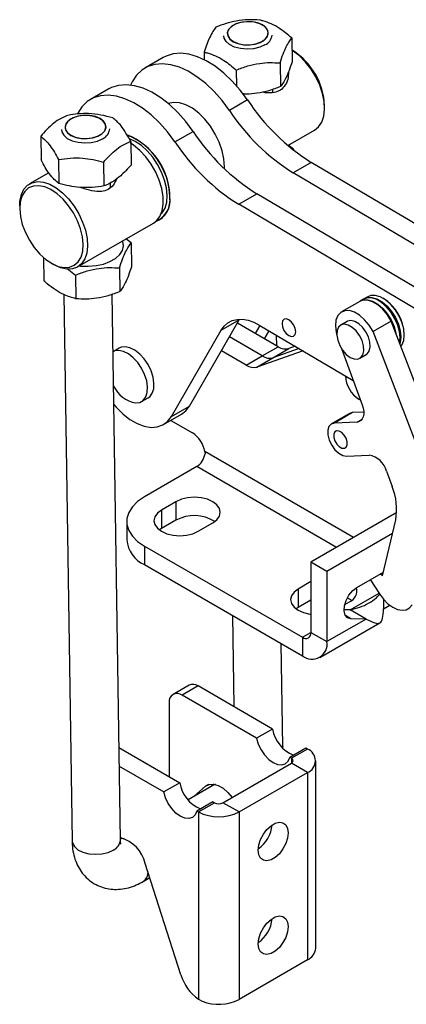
# Model space of a CAD drawing. Extents: x 72 to 515, y 20 to 374.
# Tile 12 of 25: x 363 to 420, y 42 to 187. Entities that reach past the tile are written whole.
import ezdxf

# ---------------------------------------------------------------- set-up
doc = ezdxf.new("R2010")
doc.units = 0
doc.header["$LTSCALE"] = 1.333333
doc.layers.get('0').update_dxf_attribs({"linetype": 'CONTINUOUS'})

msp = doc.modelspace()

# ---------------------------------------------------------------- linework, layer by layer
at = {"color": 7, "linetype": 'CONTINUOUS'}
for p, q in [((403.5292, 184.332), (403.5814, 180.8464)), ((384.5969, 181.4553), (381.9256, 179.9132)), ((390.6414, 182.2429), (390.6582, 181.1219)), ((403.6774, 182.472), (403.556, 182.5421)), ((401.8021, 180.6596), (401.8543, 177.174)), ((395.3582, 179.615), (395.3927, 177.3111)), ((376.583, 176.829), (373.9117, 175.2869)), ((400.746, 176.2952), (400.7388, 176.7785)), ((385.5078, 174.7324), (385.3789, 174.658)), ((397.0149, 175.2138), (394.3436, 173.6717)), ((408.3514, 174.0127), (408.3514, 174.3755)), ((366.5759, 169.8765), (366.6281, 166.3909)), ((386.3297, 169.0454), (389.001, 170.5875)), ((402.9558, 168.5112), (406.8899, 170.7823)), ((379.8257, 169.122), (379.8779, 165.6364)), ((403.7746, 167.9527), (403.0124, 168.5439)), ((403.7746, 167.9527), (403.7763, 167.8381)), ((369.2095, 166.4267), (369.2618, 162.9411)), ((375.8344, 166.0495), (375.8866, 162.5638)), ((406.4024, 166.0279), (403.7311, 164.4858)), ((434.0606, 149.6568), (406.4024, 166.0279)), ((367.7728, 164.4942), (364.9509, 162.8652)), ((431.3893, 148.1147), (403.7311, 164.4858)), ((376.864, 162.3425), (376.8537, 163.0267)), ((395.7173, 159.8595), (398.3885, 161.4016)), ((426.0467, 145.0305), (398.3885, 161.4016)), ((363.4894, 159.6348), (363.4894, 159.272)), ((423.3754, 143.4884), (395.7173, 159.8595)), ((372.0059, 150.6443), (383.1625, 157.0848)), ((384.1053, 157.6291), (384.5489, 157.8852)), ((379.8901, 154.1645), (379.1279, 154.7557)), ((379.8901, 154.1645), (379.9424, 150.6789)), ((367.0032, 152.0144), (367.0545, 148.5898)), ((368.1634, 151.1755), (368.4776, 150.994)), ((368.5655, 150.9442), (368.4776, 150.994)), ((370.4909, 150.4001), (371.7191, 149.4475)), ((371.7191, 149.4475), (371.7714, 145.9619)), ((378.163, 150.4921), (378.2153, 147.0064)), ((369.9885, 146.5631), (371.1931, 66.1789)), ((378.3034, 66.2855), (377.0997, 146.6109)), ((413.5309, 145.5756), (410.8596, 144.0335)), ((414.0966, 145.9022), (413.5938, 145.6119)), ((414.7252, 146.265), (414.2223, 145.9747)), ((416.382, 145.6456), (416.3192, 145.6818)), ((417.0106, 146.0084), (416.9477, 146.0447)), ((388.4849, 130.1706), (395.8055, 142.8644)), ((393.1342, 141.3223), (395.8055, 142.8644)), ((401.5396, 138.9014), (395.5231, 142.3747)), ((395.8055, 142.8644), (395.8538, 142.9459)), ((398.1968, 140.8312), (398.881, 142.0176)), ((398.8364, 142.044), (412.5747, 133.9122)), ((411.6707, 142.6286), (410.7279, 142.0843)), ((418.1565, 142.677), (415.4852, 141.1349)), ((428.5716, 115.5458), (418.1565, 142.677)), ((385.8136, 128.6285), (393.1342, 141.3223)), ((399.5337, 140.0594), (400.2095, 141.2313)), ((401.3043, 139.0372), (401.2809, 140.5971)), ((425.9003, 114.0037), (415.4852, 141.1349)), ((420.0899, 140.6017), (420.0899, 140.6742)), ((399.1826, 137.5407), (394.3456, 140.333)), ((419.4614, 140.2388), (419.4614, 140.3114)), ((378.1446, 138.7036), (377.2261, 138.1733)), ((396.8256, 136.18), (393.1682, 138.2914)), ((405.1901, 138.2833), (398.3991, 135.9106)), ((399.1826, 137.5407), (401.5396, 138.9014)), ((400.7562, 137.2712), (403.1132, 138.6319)), ((404.6194, 138.621), (400.7562, 137.2712)), ((404.0488, 138.9588), (403.1132, 138.6319)), ((410.8325, 138.6522), (413.8923, 130.3274)), ((413.5499, 137.1959), (414.4927, 137.7402)), ((396.8256, 136.18), (399.1826, 137.5407)), ((398.3991, 135.9106), (400.7562, 137.2712)), ((381.4348, 130.8267), (382.3776, 131.371)), ((413.4166, 131.1932), (413.6113, 131.0918)), ((384.6497, 127.4352), (387.321, 128.9773)), ((385.8136, 128.6285), (388.4849, 130.1706)), ((412.0389, 129.0893), (409.3676, 127.5472)), ((412.4778, 129.213), (409.8065, 127.6709)), ((412.4778, 129.213), (412.0389, 129.0893)), ((414.115, 129.2864), (412.4778, 129.213)), ((385.7388, 128.064), (388.9035, 126.237)), ((413.1266, 127.8198), (409.8065, 127.6709)), ((390.7451, 123.4643), (390.7645, 123.1385)), ((411.5951, 122.8045), (414.9152, 122.9533)), ((389.5321, 121.2616), (381.8378, 116.8198)), ((417.4696, 120.5945), (418.2998, 118.3357)), ((386.489, 116.0941), (384.352, 114.8604)), ((386.489, 116.0941), (386.489, 113.3723)), ((384.352, 114.8604), (384.352, 112.1386)), ((418.9678, 114.4898), (406.3509, 107.2062)), ((379.2343, 113.1913), (379.2343, 110.4695)), ((386.489, 113.3723), (384.352, 112.1386)), ((416.8971, 105.1791), (418.8232, 113.4247)), ((384.352, 112.1386), (384.0461, 111.9393)), ((389.7574, 111.7399), (391.8945, 112.9736)), ((418.3535, 111.4138), (408.7079, 105.8455)), ((381.8378, 109.5628), (405.0938, 96.1374)), ((381.8378, 109.5628), (381.8378, 106.841)), ((381.8378, 106.841), (405.0938, 93.4156)), ((406.3509, 107.2062), (406.3509, 96.8634)), ((408.7079, 105.8455), (406.3509, 107.2062)), ((408.7079, 105.8455), (408.7079, 95.5027)), ((406.3509, 104.3378), (404.4653, 103.2493)), ((413.1077, 103.4862), (417.0307, 105.7509)), ((415.0832, 104.6267), (416.4363, 102.5422)), ((416.8971, 105.1791), (416.5285, 105.4611)), ((404.4653, 103.2493), (404.4653, 100.5275)), ((406.3509, 101.616), (404.4653, 100.5275)), ((417.036, 101.8223), (417.036, 100.3098)), ((404.4653, 100.5275), (404.1593, 100.3281)), ((412.1086, 100.1873), (411.2221, 100.2064)), ((411.3188, 100.9648), (412.0077, 101.3625)), ((414.4656, 98.8266), (412.1086, 100.1873)), ((417.036, 100.3098), (417.9761, 100.8525)), ((394.7869, 99.3657), (394.988, 85.9473)), ((414.4656, 98.8266), (408.7079, 95.5027)), ((414.4656, 98.8266), (412.2395, 98.8747)), ((407.6491, 93.1626), (416.4995, 98.2718)), ((405.0938, 96.1374), (405.0938, 93.4156)), ((406.3509, 96.8634), (408.7079, 95.5027)), ((402.1879, 80.0737), (401.9608, 95.2243)), ((388.4081, 89.1081), (386.0511, 87.7474)), ((389.7413, 88.9761), (387.3843, 87.6154)), ((400.7136, 82.6419), (389.7413, 88.9761)), ((398.3565, 81.2813), (387.3843, 87.6154)), ((385.4987, 86.5265), (385.4987, 75.7844)), ((400.7136, 82.6419), (398.3565, 81.2813)), ((378.0992, 79.9131), (387.0428, 74.75)), ((405.5822, 79.8313), (403.2252, 78.4707)), ((405.8192, 79.6945), (403.4622, 78.3339)), ((405.8192, 79.6945), (405.5822, 79.8313)), ((403.4622, 78.3339), (403.2252, 78.4707)), ((378.1403, 77.168), (384.6858, 73.3893)), ((393.4055, 71.8026), (403.4622, 77.6082)), ((405.8192, 76.2475), (403.4622, 77.6082)), ((407.0558, 50.3901), (407.0558, 77.971)), ((385.4987, 75.7844), (385.5028, 75.6391)), ((395.7625, 70.4419), (405.8192, 76.2475)), ((405.8192, 76.2475), (405.8192, 48.6665)), ((387.0428, 74.75), (384.6858, 73.3893)), ((391.9145, 74.3406), (388.2611, 72.2315)), ((389.1688, 72.7556), (390.8558, 74.2145)), ((391.5258, 74.1162), (392.0129, 74.5375)), ((388.2365, 72.2616), (388.3195, 72.2653)), ((391.9115, 71.9394), (389.5545, 70.5787)), ((389.7914, 70.4419), (392.1484, 71.8026)), ((391.9115, 71.9394), (392.1484, 71.8026)), ((395.7625, 70.4419), (393.4055, 71.8026)), ((389.5545, 70.5787), (389.7914, 70.4419)), ((389.7914, 70.4419), (389.7914, 42.8742)), ((395.7625, 70.4419), (395.7625, 42.861)), ((378.3422, 66.6455), (378.2986, 66.6078)), ((378.5316, 66.6148), (378.3004, 66.4814)), ((387.196, 46.4939), (381.9704, 62.8636)), ((381.6419, 60.1994), (382.6374, 60.7741)), ((405.8192, 48.6665), (395.7625, 42.861)), ((389.7914, 42.8742), (390.3423, 42.5931))]:
    msp.add_line(p, q, dxfattribs=at)
at = {"color": 8, "linetype": 'CONTINUOUS'}
for p, q in [((413.1266, 127.8198), (413.8921, 128.2617)), ((412.6294, 110.8308), (390.7451, 123.4643)), ((410.1151, 109.3792), (389.5321, 121.2616)), ((412.1094, 100.1875), (416.3687, 102.6463)), ((412.2395, 98.8747), (411.4339, 99.3398)), ((405.0938, 96.1374), (406.3509, 96.8631)), ((402.1879, 80.0737), (402.1698, 79.8525)), ((403.4622, 78.3339), (403.4622, 77.6082)), ((391.2961, 74.4687), (390.8558, 74.2145))]:
    msp.add_line(p, q, dxfattribs=at)
at = {"color": 7, "linetype": 'CONTINUOUS', "flags": 128}
for points in [[(394.921, 183.7875), (395.61, 183.5019), (396.4163, 183.3395), (397.2748, 183.3133), (398.1157, 183.4256), (398.8711, 183.6672), (399.4797, 184.0185), (399.8923, 184.4512), (400.0753, 184.93), (400.0139, 185.4163), (399.7132, 185.8706), (399.1975, 186.2562), (398.5086, 186.5418), (397.7022, 186.7042), (396.8438, 186.7304), (396.0028, 186.6181), (395.2474, 186.3765), (394.6388, 186.0251), (394.2263, 185.5925), (394.0433, 185.1137), (394.1046, 184.6274), (394.4053, 184.173), (394.921, 183.7875)], [(394.938, 183.7972), (395.6574, 183.5033), (396.5014, 183.3444), (397.3949, 183.3344), (398.2587, 183.4745), (399.0158, 183.752), (399.5991, 184.1423), (399.9568, 184.6108), (400.057, 185.1158), (399.8908, 185.6125), (399.473, 186.0567), (398.8408, 186.4089), (398.0503, 186.6379), (397.1717, 186.7233), (396.2831, 186.6575), (395.4635, 186.4464), (394.7857, 186.1087), (394.3099, 185.6744), (394.0784, 185.1822), (394.1118, 184.6757), (394.407, 184.1999), (394.938, 183.7972)], [(399.5779, 183.3011), (398.8063, 182.9614), (397.9056, 182.7508), (396.9424, 182.6849), (395.9883, 182.7686), (395.1139, 182.9956), (394.3842, 183.3491), (393.8533, 183.803), (393.5604, 184.3235), (393.5089, 184.6483)], [(397.0149, 175.2138), (395.9338, 176.6688), (394.7641, 177.9955), (393.528, 179.1687), (392.2489, 180.1663), (390.9512, 180.9692), (389.6593, 181.5623), (388.3978, 181.9343), (387.1908, 182.0781), (386.0609, 181.991), (385.0298, 181.6747), (384.5969, 181.4553)], [(406.8899, 170.7823), (407.4762, 171.2585), (407.936, 171.951), (408.2306, 172.8221), (408.3491, 173.8403), (408.2875, 174.9689), (408.0478, 176.167), (407.6388, 177.3913), (407.0752, 178.5976), (406.3775, 179.7422), (405.5707, 180.7839), (404.6842, 181.685), (403.7499, 182.4128), (403.5561, 182.5378)], [(394.3436, 173.6717), (393.2625, 175.1267), (392.0928, 176.4534), (390.8567, 177.6266), (389.5776, 178.6242), (388.2799, 179.4271), (386.988, 180.0202), (385.7266, 180.3922), (384.5195, 180.536), (383.3896, 180.4489), (382.3585, 180.1326), (381.4456, 179.593), (380.6683, 178.8404), (380.0414, 177.8891), (379.8127, 177.4037)], [(389.001, 170.5875), (387.9199, 172.0425), (386.7502, 173.3692), (385.5141, 174.5424), (384.2351, 175.54), (382.9373, 176.3429), (381.6454, 176.936), (380.384, 177.308), (379.1769, 177.4518), (378.0471, 177.3647), (377.0159, 177.0484), (376.583, 176.829)], [(386.3297, 169.0454), (385.2486, 170.5004), (384.079, 171.8271), (382.8428, 173.0003), (381.5638, 173.9979), (380.266, 174.8008), (378.9741, 175.3939), (377.7127, 175.7659), (376.5056, 175.9097), (375.3758, 175.8226), (374.3446, 175.5063), (373.4318, 174.9667), (372.6545, 174.2141), (372.0275, 173.2628), (372.0156, 173.24)], [(393.6095, 165.0936), (393.6196, 165.3898), (393.5408, 166.5354), (393.2831, 167.7472), (392.8559, 168.9813), (392.2745, 170.1932), (391.56, 171.3391), (390.7383, 172.3775), (389.8389, 173.2709), (388.8945, 173.987), (387.9392, 174.5), (387.0074, 174.7912), (386.1329, 174.8502), (385.3551, 174.678)], [(375.5976, 170.2321), (376.0091, 170.6651), (376.191, 171.144), (376.1286, 171.6303), (375.8268, 172.0844), (375.3102, 172.4696), (374.6206, 172.7546), (373.8139, 172.9164), (372.9554, 172.9419), (372.1146, 172.829), (371.3598, 172.5869), (370.752, 172.2351), (370.3404, 171.8022), (370.1585, 171.3232), (370.221, 170.837), (370.5227, 170.3829), (371.0393, 169.9977), (371.729, 169.7126), (372.5357, 169.5508), (373.3942, 169.5253), (374.235, 169.6382), (374.9898, 169.8803), (375.5976, 170.2321)], [(375.5784, 170.2401), (376.0007, 170.6914), (376.1718, 171.191), (376.0766, 171.6943), (375.7236, 172.1567), (375.1441, 172.5371), (374.3897, 172.8017), (373.5272, 172.9269), (372.6335, 172.9017), (371.7879, 172.7282), (371.0655, 172.422), (370.5305, 172.0102), (370.2305, 171.5293), (370.192, 171.0222), (370.4187, 170.5339), (370.8902, 170.1077), (371.5647, 169.7816), (372.3823, 169.5845), (373.2703, 169.5339), (374.1498, 169.6344), (374.9426, 169.877), (375.5784, 170.2401)], [(369.6244, 170.8601), (369.6759, 170.5352), (369.9688, 170.0148), (370.4997, 169.5609), (371.2295, 169.2074), (372.1038, 168.9804), (373.0579, 168.8967), (374.0211, 168.9626), (374.9218, 169.1732), (375.6934, 169.5128)], [(384.2799, 158.4112), (384.4632, 158.6106), (384.8761, 159.303), (385.1238, 160.1659), (385.1969, 161.1661), (385.0924, 162.2652), (384.8144, 163.421), (384.3736, 164.589), (383.787, 165.7244), (383.077, 166.7835), (382.271, 167.7256), (381.3999, 168.5146), (380.4972, 169.12), (379.6547, 169.4996)], [(383.1625, 157.0848), (383.6099, 157.4189), (384.1087, 158.0625), (384.4457, 158.8917), (384.609, 159.8764), (384.5924, 160.9811), (384.3967, 162.1657), (384.0289, 163.3876), (383.5022, 164.6026), (382.8358, 165.7666), (382.0537, 166.8378), (381.1842, 167.7773), (380.2587, 168.5512), (379.7615, 168.8815)], [(363.4894, 159.6348), (363.5285, 160.3325), (363.736, 161.2814), (364.1149, 162.0668), (364.6515, 162.6601), (365.3264, 163.04), (366.1153, 163.1928), (366.9895, 163.1129), (367.9176, 162.8031), (368.8659, 162.2748), (369.8002, 161.5469), (370.6868, 160.6459), (371.4935, 159.6042), (372.1913, 158.4595), (372.7549, 157.2532), (373.1639, 156.0289), (373.4035, 154.8308), (373.4652, 153.7023), (373.3466, 152.684), (373.0521, 151.813), (372.5923, 151.1205), (371.9837, 150.6316), (371.2485, 150.3641), (370.4132, 150.3275), (369.508, 150.5232), (368.5655, 150.9442), (368.5655, 150.9442)], [(368.2457, 151.1288), (369.156, 150.7254), (370.0282, 150.5467), (370.8288, 150.5996), (371.5269, 150.8821), (372.0958, 151.3833), (372.5136, 152.0839), (372.7643, 152.9571), (372.8382, 153.9692), (372.7325, 155.0814), (372.4512, 156.251), (372.0052, 157.4329), (371.4115, 158.5818), (370.6931, 159.6535), (369.8775, 160.6068), (368.996, 161.4052), (368.0826, 162.0178), (367.1723, 162.4212), (366.3001, 162.5999), (365.4996, 162.547), (364.8014, 162.2645), (364.2325, 161.7633), (363.8147, 161.0627), (363.564, 160.1895), (363.4901, 159.1774), (363.5958, 158.0651), (363.8771, 156.8956), (364.3232, 155.7137), (364.9168, 154.5648), (365.6352, 153.4931), (366.4509, 152.5397), (367.3323, 151.7414), (368.2457, 151.1288)], [(372.2643, 150.7934), (372.4313, 150.7754), (373.5807, 150.7339), (374.7233, 150.8338), (375.8058, 151.0703), (376.7775, 151.4324), (377.593, 151.9032), (378.2141, 152.4606), (378.6119, 153.0786), (378.7676, 153.7283), (378.6741, 154.3793), (378.6393, 154.4736)], [(419.5943, 138.9317), (419.7383, 139.1366), (420.0028, 139.8037), (420.0898, 140.6225), (419.9942, 141.5456), (419.7215, 142.5193), (419.2875, 143.4869), (418.7176, 144.3923), (418.0447, 145.1829), (417.3081, 145.8126), (416.5505, 146.245), (415.8159, 146.4548), (415.1471, 146.4299), (414.7252, 146.265)], [(418.1565, 142.677), (417.5946, 143.6041), (416.9229, 144.4193), (416.1816, 145.0742), (415.4148, 145.5297), (414.6681, 145.7588), (413.986, 145.7477), (413.5309, 145.5756)], [(413.5938, 145.6119), (414.0158, 145.7767), (414.6846, 145.8016), (415.4191, 145.5918), (416.1767, 145.1595), (416.9134, 144.5298), (417.5862, 143.7392), (418.1562, 142.8338), (418.5901, 141.8661), (418.8628, 140.8925), (418.8825, 140.7859)], [(419.3835, 139.4808), (419.4613, 140.2597), (419.3657, 141.1828), (419.093, 142.1564), (418.659, 143.1241), (418.089, 144.0295), (417.4162, 144.82), (416.6796, 145.4498), (415.922, 145.8821), (415.1874, 146.0919), (414.5186, 146.067), (414.0966, 145.9022)], [(414.1604, 145.9369), (414.6443, 146.1396), (415.3131, 146.1645), (416.0477, 145.9547), (416.8053, 145.5224), (417.5419, 144.8926), (418.2148, 144.1021), (418.7847, 143.1967), (419.2187, 142.229), (419.4914, 141.2553), (419.587, 140.3323), (419.5, 139.5134), (419.446, 139.3179)], [(415.4852, 141.1349), (414.9233, 142.062), (414.2516, 142.8772), (413.5103, 143.5321), (412.7435, 143.9876), (411.9968, 144.2167), (411.3147, 144.2056), (410.7378, 143.955), (410.3006, 143.4799), (410.0289, 142.8086), (409.939, 141.9809), (410.0363, 141.0463), (410.1541, 140.5548)], [(393.1342, 141.3223), (393.5813, 141.9386), (394.1296, 142.4158), (394.7686, 142.7446), (395.4855, 142.9185), (396.2666, 142.9342), (397.0963, 142.7913), (397.9586, 142.4926), (398.8364, 142.044)], [(404.1017, 141.1051), (404.03, 141.592), (403.8161, 142.0953), (403.4927, 142.5386), (403.1088, 142.8542), (402.723, 142.9941), (402.394, 142.9371), (402.1719, 142.6918), (402.0905, 142.2955), (402.1622, 141.8087), (402.376, 141.3053), (402.6995, 140.8621), (403.0833, 140.5465), (403.4691, 140.4065), (403.7981, 140.4635), (404.0202, 140.7089), (404.1017, 141.1051)], [(412.1389, 137.3357), (412.7271, 137.0985), (413.263, 137.0871), (413.6991, 137.3026), (413.9965, 137.7258), (414.1289, 138.3191), (414.0845, 139.0298), (413.8671, 139.7947), (413.4962, 140.5458), (413.0047, 141.2165), (412.4363, 141.7471), (411.8414, 142.0906), (411.273, 142.2162), (410.7815, 142.113), (410.4106, 141.7901), (410.1933, 141.2761), (410.1488, 140.6167), (410.2812, 139.8706), (410.5786, 139.104), (411.0147, 138.3851), (411.5507, 137.7776), (412.1389, 137.3357)], [(414.4927, 137.7402), (414.6419, 137.8469), (414.9393, 138.2701), (415.0717, 138.8634), (415.0273, 139.574), (414.8099, 140.3389), (414.439, 141.0901), (413.9475, 141.7608), (413.3791, 142.2914), (412.7843, 142.6348), (412.2158, 142.7605), (411.7243, 142.6573), (411.6707, 142.6286)], [(380.5522, 130.6313), (381.169, 130.7078), (381.6783, 131.0042), (382.0504, 131.5034), (382.2637, 132.1763), (382.3059, 132.9838), (382.1744, 133.8791), (381.8769, 134.8101), (381.4308, 135.7226), (380.8618, 136.5636), (380.2032, 137.2844), (379.4931, 137.8429), (378.7729, 138.2067), (378.0844, 138.3547), (377.4676, 138.2783), (377.2018, 138.1593)], [(382.3776, 131.371), (382.6211, 131.5485), (382.9932, 132.0476), (383.2066, 132.7205), (383.2487, 133.5281), (383.1172, 134.4234), (382.8198, 135.3543), (382.3736, 136.2668), (381.8047, 137.1079), (381.146, 137.8286), (380.4359, 138.3871), (379.7157, 138.751), (379.0272, 138.899), (378.4104, 138.8225), (378.1446, 138.7036)], [(377.3427, 130.3963), (377.6758, 130.0136), (378.6724, 129.0257), (379.7153, 128.2126), (380.7741, 127.5982), (381.8179, 127.2002), (382.8164, 127.0302), (383.7406, 127.0932), (384.5635, 127.3874), (385.2613, 127.9042), (385.8136, 128.6285)], [(387.321, 128.9773), (387.9326, 129.4463), (388.4849, 130.1706)], [(413.8923, 130.3274), (414.0348, 129.8513), (414.1082, 129.3906), (414.1094, 128.963), (414.0384, 128.5851), (413.8981, 128.2712), (413.6938, 128.0335), (413.4332, 127.881), (413.1266, 127.8198)], [(409.8065, 127.6709), (409.3373, 127.5288), (409.0015, 127.1625), (408.8321, 126.6077), (408.8457, 125.9188), (409.0408, 125.1633), (409.3984, 124.415), (409.8835, 123.7473), (410.4486, 123.2254), (411.0384, 122.9005), (411.5951, 122.8045)], [(411.6907, 124.4616), (411.6832, 124.919), (411.5261, 125.4249), (411.2433, 125.9023), (410.878, 126.2786), (410.4857, 126.4963), (410.1261, 126.5225), (409.854, 126.353), (409.7109, 126.0138), (409.7184, 125.5564), (409.8755, 125.0505), (410.1583, 124.573), (410.5236, 124.1968), (410.916, 123.9791), (411.2755, 123.9529), (411.5476, 124.1224), (411.6907, 124.4616)], [(381.8378, 116.8198), (380.8419, 116.1346), (380.0672, 115.3599), (379.5372, 114.5194), (379.2682, 113.6385), (379.2682, 112.7441), (379.5372, 111.8632), (380.0672, 111.0227), (380.8419, 110.248), (381.8378, 109.5628)], [(391.8945, 112.9736), (392.5019, 113.4306), (392.8837, 113.9628), (393.014, 114.5338), (392.8837, 115.1049), (392.5019, 115.6371), (391.8945, 116.0941), (391.1029, 116.4447), (390.181, 116.6652), (389.1917, 116.7404), (388.2025, 116.6652), (387.2806, 116.4447), (386.489, 116.0941)], [(384.352, 114.8604), (383.7446, 114.4034), (383.3627, 113.8712), (383.2325, 113.3002), (383.3627, 112.7291), (383.7446, 112.1969), (384.352, 111.7399), (385.1436, 111.3893), (386.0654, 111.1688), (387.0547, 111.0936), (388.044, 111.1688), (388.9658, 111.3893), (389.7574, 111.7399)], [(404.4653, 103.2493), (403.8578, 102.7923), (403.476, 102.2601), (403.3457, 101.689), (403.476, 101.1179), (403.8578, 100.5858), (404.4653, 100.1288), (405.2569, 99.7781), (406.1787, 99.5577), (406.3509, 99.5335)], [(412.2395, 98.8747), (411.7402, 99.0201), (411.391, 99.4169), (411.2303, 100.0214), (411.2757, 100.7672), (411.5223, 101.5725), (411.943, 102.3488), (412.4915, 103.011), (413.1077, 103.4862)], [(412.3137, 101.5618), (412.0077, 101.7611), (411.6896, 101.9253)], [(416.4363, 102.5422), (417.0253, 101.7539), (417.6861, 101.0872), (418.3853, 100.5756), (419.0877, 100.245), (419.758, 100.112), (420.3623, 100.1833), (420.8703, 100.4553), (421.2563, 100.9143)], [(398.3565, 81.2813), (398.6044, 80.4307), (399.0034, 79.592), (399.5258, 78.8231), (400.1357, 78.177), (400.7909, 77.6985), (401.446, 77.4206), (402.0559, 77.3625), (402.5783, 77.5282), (402.9773, 77.9063), (403.2252, 78.4707)], [(390.8558, 74.2145), (391.3737, 74.4931), (392.0011, 74.5388), (392.6973, 74.3486), (393.4173, 73.9348), (394.1144, 73.3243), (394.7342, 72.5696)], [(389.5545, 70.5787), (389.3066, 70.0144), (388.9076, 69.6363), (388.3851, 69.4706), (387.7753, 69.5287), (387.1201, 69.8066), (386.465, 70.2851), (385.8551, 70.9311), (385.3327, 71.7001), (384.9337, 72.5388), (384.6858, 73.3893)], [(398.591, 64.8166), (398.6801, 65.5837), (398.9402, 66.3916), (399.3502, 67.1748), (399.877, 67.8698), (400.4778, 68.4203), (401.1039, 68.7818), (401.7047, 68.9249), (402.2315, 68.8381), (402.6415, 68.5283), (402.9016, 68.0208), (402.9907, 67.3565), (402.9016, 66.5894), (402.6415, 65.7815), (402.2315, 64.9983), (401.7047, 64.3033), (401.1039, 63.7528), (400.4778, 63.3913), (399.877, 63.2482), (399.3502, 63.335), (398.9402, 63.6448), (398.6801, 64.1523), (398.591, 64.8166)], [(398.591, 51.0261), (398.6801, 51.7933), (398.9402, 52.6011), (399.3502, 53.3843), (399.877, 54.0793), (400.4778, 54.6298), (401.1039, 54.9913), (401.7047, 55.1344), (402.2315, 55.0476), (402.6415, 54.7379), (402.9016, 54.2303), (402.9907, 53.5661), (402.9016, 52.7989), (402.6415, 51.991), (402.2315, 51.2079), (401.7047, 50.5129), (401.1039, 49.9623), (400.4778, 49.6009), (399.877, 49.4577), (399.3502, 49.5446), (398.9402, 49.8543), (398.6801, 50.3619), (398.591, 51.0261)]]:
    msp.add_lwpolyline(points, dxfattribs=at)
at = {"color": 8, "linetype": 'CONTINUOUS', "flags": 128}
for points in [[(392.3037, 74.4833), (392.2067, 74.4612), (391.9145, 74.3406)], [(371.1931, 66.1789), (371.2446, 65.8541), (371.5374, 65.3336), (372.0684, 64.8798), (372.7981, 64.5262), (373.6724, 64.2992), (374.6266, 64.2155), (375.5897, 64.2815), (376.4905, 64.492), (377.262, 64.8317)], [(378.8665, 66.5195), (378.3788, 66.4785), (378.3008, 66.4549)]]:
    msp.add_lwpolyline(points, dxfattribs=at)
at = {"color": 7, "linetype": 'CONTINUOUS'}
for centre, radius, start, end in [((398.8693, 184.9085), 1.7567, 293.788112, 354.981536), ((398.318, 173.9808), 10.0411, 2.253158, 57.741453), ((422.7719, 192.1464), 30.8243, 213.320807, 237.923044), ((420.1006, 190.6043), 30.8243, 213.320807, 237.923044), ((374.9848, 171.1203), 1.7567, 293.788087, 354.981597), ((375.452, 160.6936), 10.154, 0.394402, 67.859992), ((375.4953, 160.7192), 10.0736, 1.371888, 67.783965), ((414.758, 187.5201), 30.8243, 213.320807, 237.923044), ((412.0867, 185.978), 30.8243, 213.320807, 237.923044), ((382.3189, 160.4397), 3.2887, 292.969389, 9.110888), ((382.3543, 160.3915), 3.2726, 290.687035, 6.526533), ((412.8333, 140.041), 6.6336, 2.336129, 57.658495), ((413.4618, 140.4038), 6.6336, 2.336129, 57.658495), ((402.6234, 140.5012), 1.9324, 235.884992, 284.681144), ((400.2664, 139.1406), 1.9324, 235.884992, 284.681144), ((397.9094, 137.7799), 1.9324, 235.884992, 284.681144), ((415.6662, 134.7985), 4.2496, 182.74716, 238.036246), ((381.4543, 135.1911), 4.6481, 206.709936, 258.809833), ((386.6328, 122.731), 4.1772, 10.111337, 57.070968), ((388.0194, 123.5979), 2.7833, 302.921676, 350.500469), ((414.3279, 119.7548), 3.252, 14.963414, 79.595029), ((410.0974, 114.9781), 8.863, 349.905898, 22.261221), ((389.1728, 108.3482), 5.696, 57.891309, 118.110694), ((383.6776, 110.9093), 4.465, 185.653383, 245.666739), ((411.4046, 102.9427), 1.6914, 290.889705, 16.923236), ((405.5845, 96.7391), 0.7764, 230.796816, 9.213936), ((406.5046, 95.1453), 2.2321, 230.796774, 9.213978), ((388.9602, 87.8857), 1.3413, 54.382445, 114.307012), ((386.6482, 86.713), 1.1646, 50.796716, 189.214036), ((405.7177, 83.4755), 5.0731, 189.456755, 247.496207), ((405.165, 77.971), 1.8435, 290.783427, 69.216592), ((403.3244, 77.971), 0.3881, 290.783407, 69.216686), ((392.047, 75.5835), 5.0731, 189.456755, 247.496207), ((392.777, 73.0157), 1.3662, 242.609626, 297.390344), ((392.777, 76.204), 6.4896, 242.609667, 297.390327), ((395.8683, 68.9283), 4.7764, 304.840235, 355.165102), ((376.8763, 61.6079), 5.2465, 13.847449, 73.775554), ((395.8682, 55.1379), 4.7765, 304.840721, 355.164692), ((404.9972, 50.5617), 2.0657, 293.446126, 355.23375), ((393.959, 48.603), 7.0843, 197.320069, 233.964446), ((392.7553, 48.7398), 6.6034, 248.566833, 297.091625)]:
    msp.add_arc(centre, radius, start, end, dxfattribs=at)
at = {"color": 8, "linetype": 'CONTINUOUS'}
for centre, radius, start, end in [((376.5534, 66.4391), 1.7567, 293.788091, 354.981816), ((380.6587, 61.6012), 1.7123, 305.065117, 0.243819)]:
    msp.add_arc(centre, radius, start, end, dxfattribs=at)
at = {"color": 7, "linetype": 'CONTINUOUS'}
for points, knots in [([(398.8124, 186.9599), (398.2512, 186.992), (397.1168, 187.0569), (395.4402, 186.8761), (393.8407, 186.4833), (392.8622, 186.1058), (392.3685, 185.9154)], [0, 0, 0, 0, 0.26460225, 0.5349421, 0.76534011, 1, 1, 1, 1]), ([(403.5292, 184.332), (402.9264, 184.8365), (401.9294, 185.6709), (400.4901, 186.4468), (399.5247, 186.7909), (398.9705, 186.9224), (398.8124, 186.9599)], [0, 0, 0, 0, 0.38564382, 0.63774915, 0.89666694, 1, 1, 1, 1]), ([(392.3685, 185.9154), (392.2167, 185.7194), (391.9099, 185.3231), (391.4596, 184.4592), (391.0324, 183.4132), (390.7725, 182.6354), (390.6414, 182.2429)], [0, 0, 0, 0, 0.26460224, 0.53494225, 0.76534011, 1, 1, 1, 1]), ([(401.8021, 180.6596), (401.9501, 181.1011), (402.2495, 181.9936), (402.6971, 183.0392), (403.1283, 183.8186), (403.3948, 184.1599), (403.5292, 184.332)], [0, 0, 0, 0, 0.26460241, 0.53494227, 0.7653403, 1, 1, 1, 1]), ([(390.6414, 182.2429), (390.7994, 182.2054), (391.3438, 182.0762), (392.3086, 181.7343), (393.7484, 180.9622), (394.7553, 180.1195), (395.3582, 179.615)], [0, 0, 0, 0, 0.10333357, 0.35581384, 0.61435428, 1, 1, 1, 1]), ([(395.3582, 179.615), (395.9156, 179.8284), (397.0426, 180.2599), (398.7165, 180.6222), (400.32, 180.7486), (401.305, 180.6894), (401.8021, 180.6596)], [0, 0, 0, 0, 0.264602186, 0.534942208, 0.765340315, 1, 1, 1, 1]), ([(403.5814, 180.8464), (403.4334, 180.4049), (403.134, 179.5124), (402.6864, 178.4668), (402.2552, 177.6874), (401.9887, 177.3462), (401.8543, 177.174)], [0, 0, 0, 0, 0.264602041, 0.534942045, 0.765340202, 1, 1, 1, 1]), ([(403.0397, 179.3001), (403.0318, 178.9447), (403.015, 178.1856), (402.4903, 177.1817), (401.6737, 176.4848), (400.585, 176.2069), (399.7376, 176.2247), (399.2384, 176.3664), (399.2248, 176.3702)], [0, 0, 0, 0, 0.190307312, 0.406533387, 0.585606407, 0.764772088, 0.993626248, 1, 1, 1, 1]), ([(401.8543, 177.174), (401.2968, 176.9601), (400.1696, 176.5278), (398.4971, 176.1719), (397.1945, 176.0523), (396.5038, 176.087), (396.3021, 176.0972)], [0, 0, 0, 0, 0.30754799, 0.62176513, 0.88955767, 1, 1, 1, 1]), ([(370.5671, 172.949), (370.0566, 172.7281), (369.2124, 172.3627), (367.9945, 171.3986), (367.1781, 170.5725), (366.7095, 170.031), (366.5759, 169.8765)], [0, 0, 0, 0, 0.38564394, 0.63774911, 0.89666664, 1, 1, 1, 1]), ([(377.192, 172.5718), (376.6152, 172.7273), (375.449, 173.0416), (373.7253, 173.2305), (372.0809, 173.191), (371.0748, 173.0302), (370.5671, 172.949)], [0, 0, 0, 0, 0.2646023, 0.53494217, 0.76534052, 1, 1, 1, 1]), ([(379.8257, 169.122), (379.5952, 169.5442), (379.1294, 170.3976), (378.4434, 171.3853), (377.7908, 172.1094), (377.3928, 172.4167), (377.192, 172.5718)], [0, 0, 0, 0, 0.26460222, 0.53494227, 0.76534017, 1, 1, 1, 1]), ([(366.5759, 169.8765), (366.8026, 169.6998), (367.261, 169.3427), (367.9443, 168.5366), (368.6009, 167.546), (369.0054, 166.8021), (369.2095, 166.4267)], [0, 0, 0, 0, 0.26460209, 0.53494218, 0.76534047, 1, 1, 1, 1]), ([(375.8344, 166.0495), (375.9681, 166.2039), (376.4283, 166.7358), (377.2442, 167.5634), (378.4624, 168.5319), (379.3152, 168.901), (379.8257, 169.122)], [0, 0, 0, 0, 0.10333364, 0.35581363, 0.61435425, 1, 1, 1, 1]), ([(369.2095, 166.4267), (369.7827, 166.5167), (370.9414, 166.6987), (372.6624, 166.6914), (374.3108, 166.4644), (375.3234, 166.1886), (375.8344, 166.0495)], [0, 0, 0, 0, 0.26460258, 0.53494231, 0.76534036, 1, 1, 1, 1]), ([(369.2618, 162.9411), (369.035, 163.1178), (368.5766, 163.4749), (367.8933, 164.281), (367.2368, 165.2716), (366.8322, 166.0155), (366.6281, 166.3909)], [0, 0, 0, 0, 0.26460214, 0.53494223, 0.76534008, 1, 1, 1, 1]), ([(379.8779, 165.6364), (379.3725, 165.0753), (378.5367, 164.1474), (377.318, 163.2358), (376.4957, 162.8003), (376.0218, 162.6163), (375.8866, 162.5638)], [0, 0, 0, 0, 0.38564385, 0.63774905, 0.89666686, 1, 1, 1, 1]), ([(375.8866, 162.5638), (375.3135, 162.4738), (374.1548, 162.2919), (372.4338, 162.2992), (370.7854, 162.5262), (369.7727, 162.8019), (369.2618, 162.9411)], [0, 0, 0, 0, 0.26460205, 0.53494192, 0.76534013, 1, 1, 1, 1]), ([(377.7176, 163.5752), (377.5869, 163.2539), (377.329, 162.6201), (376.5252, 161.9769), (375.4465, 161.6755), (374.1282, 161.8035), (373.0565, 162.0858), (372.5101, 162.3158), (372.4456, 162.343)], [0, 0, 0, 0, 0.17785912, 0.35075995, 0.52375024, 0.74471659, 0.96984862, 1, 1, 1, 1]), ([(378.163, 150.4921), (378.3111, 150.9335), (378.6104, 151.8261), (379.0581, 152.8716), (379.4893, 153.6511), (379.7557, 153.9923), (379.8901, 154.1645)], [0, 0, 0, 0, 0.26460216, 0.53494225, 0.7653402, 1, 1, 1, 1]), ([(371.7191, 149.4475), (372.2766, 149.6609), (373.4035, 150.0923), (375.0774, 150.4547), (376.6809, 150.581), (377.666, 150.5219), (378.163, 150.4921)], [0, 0, 0, 0, 0.26460225, 0.53494232, 0.76534018, 1, 1, 1, 1]), ([(379.9424, 150.6789), (379.7943, 150.2374), (379.495, 149.3449), (379.0473, 148.2993), (378.6161, 147.5199), (378.3497, 147.1786), (378.2153, 147.0064)], [0, 0, 0, 0, 0.26460229, 0.53494226, 0.76534042, 1, 1, 1, 1]), ([(371.7714, 145.9619), (371.1736, 146.1262), (370.1851, 146.3981), (368.745, 147.2264), (367.7737, 147.9612), (367.2141, 148.4503), (367.0545, 148.5898)], [0, 0, 0, 0, 0.38564375, 0.63774919, 0.8966664, 1, 1, 1, 1]), ([(378.2153, 147.0064), (377.6578, 146.793), (376.5309, 146.3616), (374.8569, 145.9992), (373.2535, 145.8729), (372.2684, 145.932), (371.7714, 145.9619)], [0, 0, 0, 0, 0.26460234, 0.5349422, 0.76534027, 1, 1, 1, 1]), ([(412.1086, 100.1873), (412.6052, 100.305), (413.5984, 100.5406), (414.8522, 101.1275), (415.8007, 101.7722), (416.33, 102.3214), (416.5072, 102.5053)], [0, 0, 0, 0, 0.28543111, 0.57086254, 0.85629372, 1, 1, 1, 1]), ([(414.4656, 98.8266), (414.9267, 98.6086), (415.8488, 98.1726), (416.5592, 98.1681), (416.9107, 98.7852), (416.9942, 99.8016), (417.036, 100.3098)], [0, 0, 0, 0, 0.24999992, 0.50000004, 0.74999992, 1, 1, 1, 1]), ([(392.1003, 74.462), (392.0776, 74.4449), (392.0092, 74.3932), (391.9524, 74.3617), (391.9145, 74.3406)], [0, 0, 0, 0, 0.3320543, 1, 1, 1, 1]), ([(371.1931, 66.1789), (371.2039, 65.9028), (371.2318, 65.1903), (371.4242, 64.095), (371.8053, 62.9372), (372.3465, 61.9032), (373.057, 60.9737), (373.9346, 60.1868), (374.9578, 59.5845), (376.049, 59.2001), (377.1795, 59.0248), (378.3322, 59.0479), (379.498, 59.2672), (380.612, 59.6486), (381.3132, 60.0236), (381.6419, 60.1994)], [0, 0, 0, 0, 0.05365965, 0.13849962, 0.21995589, 0.29811588, 0.37376639, 0.45599607, 0.53518289, 0.61239584, 0.68877843, 0.76582116, 0.84495822, 0.92731617, 1, 1, 1, 1]), ([(378.3836, 65.7242), (378.3792, 65.7328), (378.3699, 65.7512), (378.3155, 65.9761), (378.3066, 66.2044), (378.3034, 66.2855)], [0, 0, 0, 0, 0.35891503, 0.77243983, 1, 1, 1, 1])]:
    msp.add_open_spline(points, degree=3, knots=knots, dxfattribs=at)

doc.saveas('drawing.dxf')
